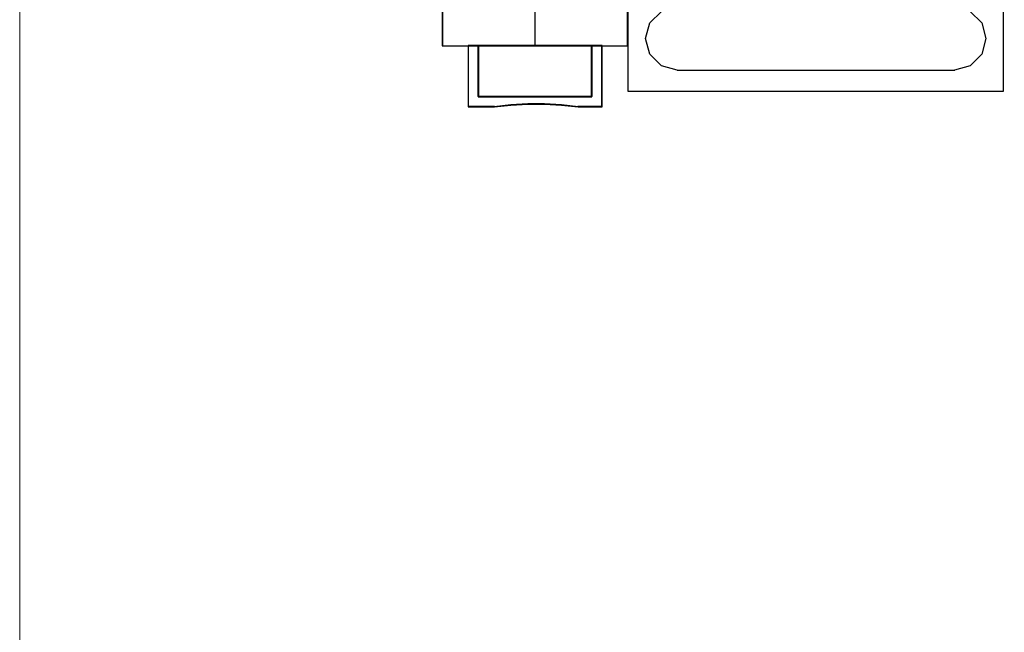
# Model space of a CAD drawing. Header units: millimetres. Extents: x 262469 to 275208, y -32539 to 9411.
# Tile 50 of 256: x 270052 to 270083, y -22509 to -22490. Entities that reach past the tile are written whole.
import ezdxf

# ---------------------------------------------------------------- set-up
doc = ezdxf.new("R2010")
doc.units = ezdxf.units.MM
doc.header["$LTSCALE"] = 100
doc.layers.get('0').update_dxf_attribs({"color": 8})
doc.layers.add('$ mp_ele', color=1, linetype='Continuous', lineweight=35)
doc.layers.add('45', color=8, linetype='Continuous')
doc.styles.get("Standard").update_dxf_attribs({"font": 'simplex.shx', "width": 0.8})

# ---------------------------------------------------------------- blocks, each defined once
blk = doc.blocks.new('*U2094')
at = {"layer": '45', "color": 59}
blk.add_lwpolyline([(161.552843, -342.500838), (197.410752, -342.500838), (197.410752, -257.499162), (161.552843, -257.499162), (161.552843, -342.500838)], close=True, dxfattribs=at)
at = {"layer": '45', "color": 19}
for points in [[(161.552843, -342.500838), (197.410752, -342.500838), (197.410752, -257.499162), (161.552843, -257.499162), (161.552843, -342.500838)], [(161.552843, -292.554636), (197.410752, -292.554636), (197.410752, -277.473409), (161.552843, -277.473409), (161.552843, -292.554636)], [(165.496684, -307.445364), (193.473966, -307.445364), (193.473966, -292.554636), (165.496684, -292.554636), (165.496684, -307.445364)]]:
    blk.add_lwpolyline(points, dxfattribs=at)
at = {"layer": '45', "color": 7}
for points in [[(168.759701, -267.525833), (168.41812, -268.763991), (167.504391, -269.677666), (166.257621, -270.019226), (165.002311, -269.677666), (164.088582, -268.763991), (163.747002, -267.525833), (164.088582, -266.279136), (165.002311, -265.356922), (166.257621, -265.023901), (167.504391, -265.356922), (168.41812, -266.279136), (168.759701, -267.525833)], [(177.254127, -267.525833), (176.929529, -268.763991), (176.006987, -269.677666), (174.751305, -270.019226), (173.512707, -269.677666), (172.590165, -268.763991), (172.248483, -267.525833), (172.590165, -266.279136), (173.512707, -265.356922), (174.751305, -265.023901), (176.006987, -265.356922), (176.929529, -266.279136), (177.254127, -267.525833)], [(166.763087, -311.749246), (165.87212, -311.381659), (165.503739, -310.492612), (165.87212, -309.603566), (166.763087, -309.244528)], [(166.75956, -309.244528), (171.260759, -309.244528)], [(171.257232, -309.244528), (172.146763, -309.603566), (172.505997, -310.492612), (172.146763, -311.381659), (171.257232, -311.749246)], [(177.254127, -311.749246), (176.373149, -311.381659), (176.005362, -310.492612), (176.373149, -309.603566), (177.254127, -309.244528)], [(177.2506, -309.244528), (181.762382, -309.244528)], [(181.758854, -309.244528), (182.639833, -309.603566), (183.00762, -310.492612), (182.639833, -311.381659), (181.758854, -311.749246)], [(187.75575, -311.749246), (186.872283, -311.381659), (186.503457, -310.492612), (186.872283, -309.603566), (187.75575, -309.244528)], [(187.752222, -309.244528), (192.260477, -309.244528)], [(192.256949, -309.244528), (193.130428, -309.603566), (193.49866, -310.492612), (193.130428, -311.381659), (192.256949, -311.749246)], [(166.75956, -311.745718), (171.260759, -311.745718)], [(177.2506, -311.745718), (181.762382, -311.745718)], [(187.752222, -311.745718), (192.260477, -311.745718)], [(172.00508, -316.501155), (171.121613, -316.133569), (170.752787, -315.244522), (171.121613, -314.372572), (172.00508, -313.996437)], [(172.001552, -313.996437), (176.502752, -313.996437)], [(176.499224, -313.996437), (177.390191, -314.372572), (177.758572, -315.244522), (177.390191, -316.133569), (176.499224, -316.501155)], [(182.513758, -316.501155), (181.615296, -316.133569), (181.247354, -315.244522), (181.615296, -314.372572), (182.513758, -313.996437)], [(182.51023, -313.996437), (187.011429, -313.996437)], [(187.007902, -313.996437), (187.889944, -314.372572), (188.249612, -315.244522), (187.889944, -316.133569), (187.007902, -316.501155)], [(172.001552, -316.497628), (176.502752, -316.497628)], [(182.51023, -316.497628), (187.011429, -316.497628)], [(165.461408, -319.563262), (165.461408, -317.563015)], [(173.666573, -319.563262), (173.666573, -317.563015)], [(167.161705, -318.855197), (166.939445, -319.368131), (166.41799, -319.556206), (165.92218, -319.299739), (165.768308, -318.778257), (166.050407, -318.282421), (166.571862, -318.162736), (167.050575, -318.470496)], [(168.862001, -318.862999), (168.665101, -319.358307), (168.160011, -319.563262), (167.663482, -319.358307), (167.458022, -318.862999), (167.663482, -318.359151), (168.160011, -318.162736), (168.665101, -318.359151), (168.862001, -318.862999)], [(168.858473, -319.67615), (168.858473, -318.162736)], [(169.885001, -318.864763), (169.370981, -318.659292), (169.165373, -318.162736)], [(169.165373, -319.563262), (169.165373, -318.162736)], [(170.664597, -319.059064), (170.519031, -319.42653), (170.159399, -319.563262), (169.808328, -319.42653), (169.662763, -319.059064), (169.808328, -318.708689), (170.159399, -318.571958), (170.519031, -318.708689), (170.664597, -319.059064)], [(170.664597, -318.176847), (170.518232, -318.497491), (170.156625, -318.575486)], [(170.66107, -319.563262), (170.66107, -318.571958)], [(171.962749, -318.162736), (171.81667, -318.521851), (171.455771, -318.667208), (171.094872, -318.521851), (170.957387, -318.162736)], [(170.957387, -319.563262), (170.957387, -318.162736)], [(171.959221, -319.563262), (171.959221, -318.66368)], [(173.6701, -318.862999), (173.456079, -319.358307), (172.968111, -319.563262), (172.471581, -319.358307), (172.266121, -318.862999), (172.471581, -318.359151), (172.968111, -318.162736), (173.456079, -318.359151), (173.6701, -318.862999)], [(165.768308, -318.861235), (167.161705, -318.861235)], [(167.535629, -320.032723), (168.014834, -319.672623), (168.605284, -319.809804), (168.862001, -320.349955)], [(197.502469, -322.487785), (161.499929, -322.487785)], [(166.258643, -340.48648), (164.762676, -340.085292), (163.659934, -338.984161), (163.249612, -337.481841), (163.659934, -335.988058), (164.762676, -334.886926), (166.258643, -334.485739)], [(166.255115, -334.485739), (192.764922, -334.485739)], [(192.761394, -334.485739), (194.25709, -334.886926), (195.351085, -335.988058), (195.752787, -337.481841), (195.351085, -338.984161), (194.25709, -340.085292), (192.761394, -340.48648)], [(166.255115, -340.482952), (192.764922, -340.482952)]]:
    blk.add_lwpolyline(points, dxfattribs=at)
at = {"layer": '45', "color": 19}
for points in [[(161.552843, -292.554636), (197.410752, -292.554636), (197.410752, -277.473409), (161.552843, -277.473409), (161.552843, -292.554636)], [(174.509666, -319.485651), (195.992663, -319.485651), (195.992663, -318.868291), (174.509666, -318.868291), (174.509666, -319.485651)]]:
    blk.add_lwpolyline(points, close=True, dxfattribs=at)
at = {"layer": '45', "color": 20}
for points in [[(165.496684, -307.445364), (193.473966, -307.445364), (193.473966, -292.554636), (165.496684, -292.554636), (165.496684, -307.445364)], [(162.508819, -319.485651), (164.526598, -319.485651), (164.526598, -308.517806), (162.508819, -308.517806), (162.508819, -319.485651)], [(174.509666, -318.310903), (195.950332, -318.310903), (195.950332, -317.700598), (174.509666, -317.700598), (174.509666, -318.310903)]]:
    blk.add_lwpolyline(points, close=True, dxfattribs=at)
for points in [[(162.508819, -319.485651), (164.526598, -319.485651), (164.526598, -308.517806), (162.508819, -308.517806), (162.508819, -319.485651)], [(174.509666, -318.310903), (195.950332, -318.310903), (195.950332, -317.700598), (174.509666, -317.700598), (174.509666, -318.310903)], [(174.509666, -319.485651), (195.992663, -319.485651), (195.992663, -318.868291), (174.509666, -318.868291), (174.509666, -319.485651)]]:
    blk.add_lwpolyline(points, dxfattribs=at)
blk = doc.blocks.new('*U2093')
at = {"layer": '45', "color": 7}
for points in [[(140.997038, -336.157809), (123.006423, -336.157809), (123.006423, -417.928022), (140.997038, -417.928022), (140.997038, -336.157809)], [(137.505843, -417.885689), (137.505843, -422.841649), (126.497618, -422.841649), (126.497618, -417.885689), (125.500416, -417.885689), (125.500416, -423.840567), (128.046346, -423.840567), (129.667497, -423.663963), (131.299789, -423.575661), (132.932081, -423.575661), (134.564374, -423.663963), (136.191095, -423.840567), (138.503045, -423.840567), (138.503045, -417.885689), (137.505843, -417.885689)], [(131.994392, -417.885689), (126.491664, -417.885689), (126.491664, -422.849263), (137.50827, -422.849263), (137.50827, -417.885689), (131.994392, -417.885689)], [(137.50827, -422.849263), (137.50827, -417.885689), (131.994392, -417.885689), (126.491664, -417.885689), (126.491664, -422.849263), (137.50827, -422.849263)]]:
    blk.add_lwpolyline(points, close=True, dxfattribs=at)
at = {"layer": '45', "color": 139}
blk.add_lwpolyline([(140.997038, -336.157809), (123.006423, -336.157809), (123.006423, -417.928022), (140.997038, -417.928022), (140.997038, -336.157809)], close=True, dxfattribs=at)
at = {"layer": '45', "color": 59}
for points in [[(140.975873, -336.178976), (123.027588, -336.178976), (123.027588, -417.910383), (140.975873, -417.910383), (140.975873, -336.178976)], [(137.505843, -417.885689), (137.505843, -422.841649), (126.497618, -422.841649), (126.497618, -417.885689), (125.500416, -417.885689), (125.500416, -423.840567), (128.046346, -423.840567), (129.667497, -423.663963), (131.299789, -423.575661), (132.932081, -423.575661), (134.564374, -423.663963), (136.191095, -423.840567), (138.503045, -423.840567), (138.503045, -417.885689), (137.505843, -417.885689)], [(137.49091, -417.906856), (137.49091, -422.830519), (126.512551, -422.830519), (126.512551, -417.906856), (125.518054, -417.906856), (125.518054, -423.822928), (128.057077, -423.822928), (129.673829, -423.647475), (131.301693, -423.559748), (132.929557, -423.559748), (134.557421, -423.647475), (136.17973, -423.822928), (138.485407, -423.822928), (138.485407, -417.906856), (137.49091, -417.906856)], [(131.994392, -417.885689), (126.491664, -417.885689), (126.491664, -422.849263), (137.50827, -422.849263), (137.50827, -417.885689), (131.994392, -417.885689)], [(137.50827, -422.849263), (137.50827, -417.885689), (131.994392, -417.885689), (126.491664, -417.885689), (126.491664, -422.849263), (137.50827, -422.849263)], [(131.996175, -417.906856), (126.512829, -417.906856), (126.512829, -422.828097), (137.490632, -422.828097), (137.490632, -417.906856), (131.996175, -417.906856)]]:
    blk.add_lwpolyline(points, close=True, dxfattribs=at)
at = {"layer": '45', "color": 139}
for points in [[(131.97351, -413.648836), (131.97351, -417.928022)], [(125.500416, -417.885689), (125.500416, -423.840567)], [(126.491664, -417.885689), (126.491664, -422.849263)], [(137.465939, -422.849263), (137.465939, -417.885689)], [(138.460714, -417.885689), (138.460714, -423.840567)], [(126.491664, -422.80693), (137.50827, -422.80693)], [(128.079071, -423.798234), (125.500416, -423.798234)], [(136.199541, -423.840567), (134.569214, -423.635956), (132.933304, -423.533651), (131.297394, -423.533651), (129.661484, -423.635956), (128.03674, -423.840567)], [(138.503045, -423.798234), (136.15721, -423.798234)]]:
    blk.add_lwpolyline(points, dxfattribs=at)
at = {"layer": '45', "color": 140}
blk.add_lwpolyline([(137.490632, -422.828097), (137.490632, -417.906856), (131.996175, -417.906856), (126.512829, -417.906856), (126.512829, -422.828097), (137.490632, -422.828097)], close=True, dxfattribs=at)

msp = doc.modelspace()

# ---------------------------------------------------------------- linework, layer by layer
at = {"layer": '$ mp_ele', "color": 7, "linetype": 'Continuous', "lineweight": 5}
msp.add_line((270052.385, -22564.936), (270052.385, -22401.668), dxfattribs=at)

# ---------------------------------------------------------------- block references
at = {"xscale": 0.3243391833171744, "yscale": 0.3243391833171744, "zscale": 0.3243391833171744}
msp.add_blockref('*U2093', (270025.781, -22355.369), dxfattribs=at)
ref = msp.add_blockref('*U2094', (270018.293, -22379.515), dxfattribs=dict(xscale=0.3294198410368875, yscale=0.3294198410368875, zscale=0.3294198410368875))
ref.add_attrib('Oznakowanie', 'PC1', (270073.141, -22462.693), dxfattribs={"height": 0.9883, "rotation": 90, "flags": 2})
ref.add_attrib('Pr¹d znamionowy', '16A', (270074.789, -22462.693), dxfattribs={"height": 0.9883, "rotation": 90, "flags": 2})

doc.saveas('drawing.dxf')
